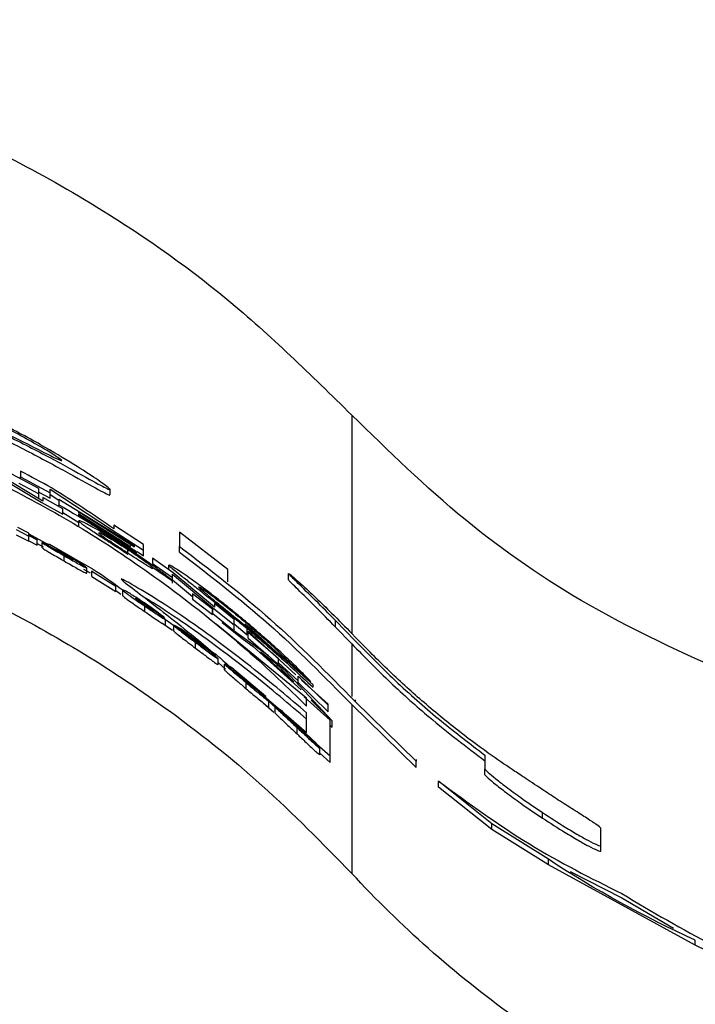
# Paper-space layout '1012-790 Hybird 2way' of a CAD drawing. Header units: millimetres. Extents: x 51 to 2966, y 67 to 3970.
# Tile 73 of 110: x 677 to 706, y 3826 to 3869. Entities that reach past the tile are written whole.
import ezdxf

# ---------------------------------------------------------------- set-up
doc = ezdxf.new("R2010")
doc.units = ezdxf.units.MM

psp = doc.layouts.new('1012-790 Hybird 2way')

# ---------------------------------------------------------------- linework, layer by layer
at = {"color": 8, "linetype": 'Continuous', "lineweight": 25}
for p, q in [((691.086, 3852.092), (691.086, 3842.591)), ((691.086, 3842.139), (691.086, 3839.847))]:
    psp.add_line(p, q, dxfattribs=at)
at = {"color": 7, "linetype": 'Continuous', "lineweight": 25}
for p, q in [((675.657, 3849.461), (677.58, 3848.307)), ((677.652, 3848.345), (675.697, 3849.522)), ((677.478, 3848.906), (676.064, 3849.649)), ((676.679, 3849.654), (676.679, 3849.403)), ((676.611, 3849.134), (677.478, 3848.673)), ((676.679, 3849.403), (677.97, 3848.706)), ((676.679, 3849.325), (676.679, 3849.403)), ((677.478, 3848.673), (677.478, 3848.906)), ((677.478, 3848.743), (677.97, 3848.477)), ((677.478, 3848.445), (677.478, 3848.673)), ((677.97, 3848.868), (680.636, 3847.121)), ((677.97, 3848.706), (677.97, 3848.868)), ((677.97, 3848.477), (677.97, 3848.706)), ((677.97, 3848.639), (678.346, 3848.392)), ((680.585, 3848.644), (680.585, 3848.881)), ((677.58, 3848.307), (678.519, 3847.782)), ((677.652, 3848.501), (677.652, 3848.345)), ((678.519, 3848.015), (677.652, 3848.501)), ((681.641, 3846.399), (678.346, 3848.424)), ((678.346, 3848.424), (678.346, 3848.191)), ((678.346, 3848.112), (678.346, 3848.191)), ((678.519, 3847.782), (678.519, 3848.015)), ((678.519, 3847.854), (679.213, 3847.424)), ((679.213, 3847.882), (681.641, 3846.359)), ((679.213, 3847.828), (679.213, 3847.882)), ((679.213, 3847.792), (681.468, 3846.383)), ((679.213, 3847.728), (679.213, 3847.792)), ((681.728, 3846.147), (679.213, 3847.728)), ((679.213, 3847.26), (679.213, 3847.493)), ((676.497, 3847.113), (677.037, 3846.83)), ((676.497, 3846.888), (677.037, 3846.603)), ((677.037, 3846.951), (676.567, 3847.198)), ((677.037, 3846.875), (677.037, 3846.951)), ((677.037, 3846.931), (677.919, 3846.444)), ((680.636, 3847.121), (682.027, 3846.211)), ((680.736, 3847.309), (680.736, 3847.144)), ((682.027, 3846.462), (680.736, 3847.309)), ((685.7, 3845.382), (683.59, 3847.001)), ((683.59, 3847.001), (683.59, 3846.381)), ((677.398, 3846.682), (677.037, 3846.875)), ((677.037, 3846.855), (677.398, 3846.662)), ((677.037, 3846.83), (677.037, 3846.855)), ((677.037, 3846.603), (677.037, 3846.83)), ((677.037, 3846.628), (677.398, 3846.434)), ((677.398, 3846.662), (677.398, 3846.682)), ((677.398, 3846.434), (677.398, 3846.662)), ((677.398, 3846.504), (677.668, 3846.355)), ((677.623, 3846.317), (677.623, 3846.545)), ((678.163, 3846.249), (677.623, 3846.545)), ((677.668, 3846.547), (678.117, 3846.295)), ((677.668, 3846.521), (677.668, 3846.547)), ((679.424, 3845.602), (677.938, 3846.459)), ((682.027, 3846.211), (682.027, 3846.462)), ((678.117, 3846.274), (678.117, 3846.295)), ((678.252, 3846.241), (678.348, 3846.209)), ((678.348, 3846.209), (679.424, 3845.582)), ((678.348, 3846.189), (678.348, 3846.209)), ((678.544, 3846.015), (678.544, 3846.061)), ((681.352, 3846.082), (681.352, 3846.242)), ((681.468, 3846.383), (681.468, 3846.419)), ((681.641, 3846.359), (681.641, 3846.399)), ((681.728, 3846.108), (681.728, 3846.147)), ((681.748, 3846.152), (682.027, 3845.969)), ((682.027, 3845.969), (682.027, 3846.211)), ((683.59, 3846.133), (683.59, 3846.381)), ((678.574, 3845.748), (678.574, 3845.979)), ((679.424, 3845.582), (679.424, 3845.602)), ((683.325, 3845.233), (682.422, 3845.87)), ((682.422, 3845.87), (682.422, 3845.637)), ((682.422, 3845.637), (683.289, 3845.026)), ((679.424, 3845.386), (679.707, 3845.229)), ((679.559, 3845.21), (679.559, 3845.443)), ((679.784, 3845.322), (679.784, 3845.299)), ((679.784, 3845.299), (680.82, 3844.653)), ((679.784, 3845.065), (679.784, 3845.299)), ((682.422, 3845.484), (683.289, 3844.885)), ((682.422, 3845.411), (682.422, 3845.484)), ((683.133, 3845.369), (683.133, 3845.568)), ((683.289, 3845.179), (685.045, 3843.71)), ((683.289, 3845.026), (683.289, 3845.179)), ((685.11, 3843.736), (683.325, 3845.233)), ((685.7, 3844.837), (685.7, 3845.382)), ((688.341, 3844.928), (688.341, 3845.199)), ((679.784, 3845.065), (680.82, 3844.416)), ((683.289, 3844.885), (683.289, 3845.026)), ((683.289, 3844.932), (684.156, 3844.203)), ((683.289, 3844.785), (683.289, 3844.885)), ((680.82, 3844.653), (680.82, 3844.677)), ((680.82, 3844.416), (680.82, 3844.653)), ((680.82, 3844.456), (681.047, 3844.298)), ((681.135, 3844.238), (681.135, 3844.476)), ((685.023, 3843.649), (684.156, 3844.313)), ((684.156, 3844.313), (684.156, 3844.079)), ((684.156, 3844.079), (685.023, 3843.416)), ((685.11, 3843.892), (685.11, 3843.736)), ((685.977, 3843.198), (685.11, 3843.892)), ((682.078, 3843.79), (682.078, 3843.851)), ((682.094, 3843.537), (682.094, 3843.779)), ((682.396, 3843.663), (682.936, 3843.289)), ((685.023, 3843.416), (685.023, 3843.649)), ((685.045, 3843.71), (685.977, 3842.965)), ((685.045, 3843.456), (685.045, 3843.71)), ((682.824, 3843.062), (683.292, 3842.736)), ((682.981, 3842.959), (682.981, 3843.205)), ((682.981, 3843.2), (683.62, 3842.757)), ((685.045, 3843.456), (685.977, 3842.706)), ((685.457, 3843.074), (686.372, 3842.329)), ((687.47, 3841.622), (685.457, 3843.074)), ((685.977, 3842.965), (685.977, 3843.198)), ((690.379, 3842.873), (690.379, 3843.159)), ((691.232, 3842.278), (690.379, 3843.159)), ((683.882, 3842.549), (683.341, 3842.94)), ((683.341, 3842.693), (683.341, 3842.94)), ((683.386, 3842.934), (683.835, 3842.603)), ((683.657, 3842.799), (683.386, 3842.934)), ((683.386, 3842.907), (683.386, 3842.934)), ((685.143, 3841.673), (683.657, 3842.799)), ((683.835, 3842.582), (683.835, 3842.603)), ((689.124, 3839.774), (685.182, 3842.997)), ((685.977, 3843.006), (686.536, 3842.541)), ((685.977, 3842.706), (685.977, 3842.965)), ((686.452, 3843.011), (686.452, 3842.97)), ((687.913, 3841.698), (686.452, 3843.011)), ((686.452, 3842.97), (688.112, 3841.525)), ((686.536, 3842.541), (686.536, 3842.803)), ((686.584, 3842.695), (686.584, 3842.655)), ((688.65, 3840.8), (686.584, 3842.695)), ((686.584, 3842.655), (687.885, 3841.526)), ((686.584, 3842.394), (686.584, 3842.655)), ((691.086, 3842.139), (690.379, 3842.873)), ((683.97, 3842.526), (684.067, 3842.476)), ((684.067, 3842.476), (685.143, 3841.652)), ((684.067, 3842.456), (684.067, 3842.476)), ((684.262, 3842.247), (684.262, 3842.293)), ((684.293, 3841.955), (684.293, 3842.206)), ((684.438, 3842.284), (685.036, 3841.774)), ((686.372, 3842.329), (686.797, 3842.022)), ((686.584, 3842.394), (687.449, 3841.638)), ((691.1, 3842.578), (691.232, 3842.44)), ((686.797, 3842.022), (688.891, 3840.149)), ((687.842, 3841.238), (687.121, 3841.784)), ((687.121, 3841.784), (688.564, 3840.493)), ((685.143, 3841.652), (685.143, 3841.673)), ((685.278, 3841.233), (685.278, 3841.488)), ((685.278, 3841.328), (685.593, 3841.046)), ((688.208, 3840.963), (687.47, 3841.622)), ((687.63, 3841.479), (687.885, 3841.257)), ((687.885, 3841.526), (687.885, 3841.332)), ((687.885, 3841.332), (688.752, 3840.538)), ((687.885, 3841.252), (687.885, 3841.332)), ((688.019, 3841.686), (689.31, 3840.493)), ((688.112, 3841.525), (688.112, 3841.492)), ((689.402, 3840.359), (688.112, 3841.519)), ((686.088, 3840.828), (685.548, 3841.263)), ((685.548, 3841.007), (685.548, 3841.263)), ((685.593, 3841.254), (686.042, 3840.887)), ((685.863, 3841.097), (685.593, 3841.254)), ((685.593, 3841.227), (685.593, 3841.254)), ((687.349, 3839.845), (685.863, 3841.097)), ((686.042, 3840.866), (686.042, 3840.887)), ((688.564, 3840.493), (687.842, 3841.238)), ((687.842, 3841.14), (687.842, 3841.238)), ((690.227, 3838.795), (688.208, 3840.963)), ((686.177, 3840.798), (686.273, 3840.74)), ((686.273, 3840.74), (687.349, 3839.825)), ((686.469, 3840.496), (686.469, 3840.541)), ((688.752, 3840.732), (690.053, 3839.474)), ((688.752, 3840.538), (688.752, 3840.732)), ((688.752, 3840.378), (688.752, 3840.538)), ((690.053, 3839.513), (688.902, 3840.569)), ((686.499, 3840.19), (686.499, 3840.451)), ((688.752, 3840.457), (690.053, 3839.19)), ((689.402, 3840.258), (689.402, 3840.359)), ((687.101, 3840.016), (688.06, 3839.199)), ((687.349, 3839.825), (687.349, 3839.845)), ((687.433, 3839.671), (687.799, 3839.345)), ((687.484, 3839.382), (687.484, 3839.649)), ((690.14, 3838.816), (689.016, 3839.832)), ((689.124, 3839.427), (689.124, 3839.774)), ((689.316, 3839.692), (690.227, 3838.795)), ((691.232, 3839.712), (691.232, 3839.638)), ((693.882, 3837.035), (691.232, 3839.638)), ((687.23, 3839.582), (687.695, 3839.166)), ((687.754, 3839.132), (687.754, 3839.4)), ((688.295, 3838.916), (687.754, 3839.4)), ((687.799, 3839.387), (688.248, 3838.978)), ((688.069, 3839.205), (687.799, 3839.387)), ((687.799, 3839.36), (687.799, 3839.387)), ((689.555, 3837.81), (688.069, 3839.205)), ((690.053, 3839.474), (690.053, 3839.513)), ((690.053, 3839.19), (690.053, 3839.474)), ((691.086, 3839.501), (691.086, 3832.158)), ((693.882, 3836.766), (691.086, 3839.501)), ((688.233, 3839.052), (689.124, 3838.293)), ((688.248, 3838.957), (688.248, 3838.978)), ((688.383, 3838.877), (688.48, 3838.81)), ((688.48, 3838.81), (689.555, 3837.79)), ((689.124, 3838.293), (689.124, 3839.141)), ((690.14, 3837.264), (690.14, 3838.816)), ((690.227, 3838.511), (690.227, 3838.795)), ((688.675, 3838.526), (688.675, 3838.592)), ((688.705, 3838.226), (688.705, 3838.5)), ((690.14, 3838.597), (690.227, 3838.511)), ((689.321, 3837.992), (690.14, 3837.264)), ((689.555, 3837.79), (689.555, 3837.81)), ((689.69, 3837.319), (689.69, 3837.6)), ((689.69, 3837.382), (690.14, 3836.98)), ((690.14, 3836.98), (690.14, 3837.264)), ((693.882, 3837.109), (693.882, 3837.035)), ((693.882, 3836.766), (693.882, 3837.035)), ((696.875, 3837.299), (696.875, 3836.701)), ((696.875, 3836.45), (696.875, 3836.701)), ((697.176, 3834.311), (694.864, 3836.17)), ((694.864, 3835.907), (694.864, 3836.17)), ((697.176, 3834.06), (694.864, 3835.907)), ((699.38, 3834.565), (699.38, 3834.805)), ((699.639, 3832.77), (697.176, 3834.311)), ((697.176, 3834.06), (697.176, 3834.311)), ((699.639, 3832.53), (697.176, 3834.06)), ((701.918, 3833.362), (701.918, 3834.121)), ((701.918, 3833.131), (701.918, 3833.362)), ((699.639, 3832.53), (699.639, 3832.77)), ((706.025, 3829.036), (699.639, 3832.53)), ((700.586, 3832.237), (702.832, 3831.099)), ((702.832, 3831.099), (705.077, 3829.771)), ((706.025, 3829.036), (706.025, 3829.256)), ((708.487, 3827.819), (706.025, 3829.036))]:
    psp.add_line(p, q, dxfattribs=at)
for points, knots in [([(651.303, 3869.292), (653.201, 3869.234), (657.018, 3869.119), (662.29, 3868.253), (667.083, 3867.028), (671.417, 3865.522), (675.649, 3863.639), (680.498, 3860.955), (685.827, 3857.263), (689.322, 3853.826), (691.086, 3852.092)], [0, 0, 0, 0, 0.127758, 0.256927, 0.358798, 0.460669, 0.565498, 0.670329, 0.833667, 1, 1, 1, 1]), ([(675.007, 3851.739), (675.701, 3851.398), (677.089, 3850.716), (678.88, 3849.746), (680.123, 3849.052), (680.647, 3848.786), (680.552, 3848.908), (679.997, 3849.309), (679.004, 3849.956), (677.535, 3850.83), (676.104, 3851.596), (675.219, 3852.026), (675.007, 3852.129)], [0, 0, 0, 0, 0.123661, 0.247444, 0.365929, 0.46825, 0.556468, 0.64208, 0.735219, 0.841862, 0.962125, 1, 1, 1, 1]), ([(675.007, 3851.813), (675.435, 3851.605), (676.291, 3851.189), (677.403, 3850.623), (678.176, 3850.231), (678.511, 3850.08), (678.461, 3850.147), (678.111, 3850.38), (677.48, 3850.76), (676.561, 3851.274), (675.678, 3851.73), (675.138, 3851.992), (675.007, 3852.055)], [0, 0, 0, 0, 0.123048, 0.246283, 0.362794, 0.464732, 0.555133, 0.643378, 0.737883, 0.843919, 0.96225, 1, 1, 1, 1]), ([(708.338, 3840.468), (705.993, 3841.51), (701.643, 3843.443), (695.855, 3847.437), (692.686, 3850.53), (691.086, 3852.092)], [0, 0, 0, 0, 0.366866, 0.680263, 1, 1, 1, 1]), ([(675.007, 3851.517), (675.701, 3851.175), (677.088, 3850.489), (678.892, 3849.507), (680.096, 3848.834), (680.614, 3848.558), (680.546, 3848.629), (680.532, 3848.644)], [0, 0, 0, 0, 0.249229, 0.498703, 0.737418, 0.943274, 1, 1, 1, 1]), ([(651.303, 3849.643), (653.967, 3849.528), (659.37, 3849.295), (666.068, 3847.697), (671.372, 3845.822), (675.392, 3844.016), (679.264, 3841.885), (683.255, 3839.236), (687.281, 3836.043), (689.813, 3833.457), (691.086, 3832.158)], [0, 0, 0, 0, 0.174947, 0.35476, 0.451932, 0.549108, 0.649244, 0.749384, 0.874055, 1, 1, 1, 1]), ([(675.295, 3849.385), (676.406, 3848.807), (678.672, 3847.63), (681.954, 3845.511), (685.088, 3843.152), (687.462, 3841.064), (688.714, 3839.83), (689.124, 3839.427)], [0, 0, 0, 0, 0.18844, 0.384416, 0.628197, 0.878398, 1, 1, 1, 1]), ([(679.873, 3847.189), (679.759, 3847.251), (679.442, 3847.424), (679.242, 3847.51), (679.221, 3847.497), (679.213, 3847.493)], [0, 0, 0, 0, 0.249432, 0.692873, 1, 1, 1, 1]), ([(679.213, 3847.493), (679.218, 3847.482), (679.229, 3847.46), (679.362, 3847.351), (679.605, 3847.184), (679.842, 3847.027), (679.867, 3847.01)], [0, 0, 0, 0, 0.246258, 0.493031, 0.945216, 1, 1, 1, 1]), ([(679.867, 3847.01), (680.049, 3846.892), (680.396, 3846.664), (680.962, 3846.298), (681.271, 3846.096), (681.35, 3846.044)], [0, 0, 0, 0, 0.447451, 0.858697, 1, 1, 1, 1]), ([(681.415, 3846.24), (681.188, 3846.388), (680.765, 3846.662), (680.225, 3846.988), (679.981, 3847.127), (679.873, 3847.189)], [0, 0, 0, 0, 0.3924245, 0.7300557, 1, 1, 1, 1]), ([(680.08, 3846.972), (680.086, 3846.976), (680.099, 3846.985), (680.223, 3846.932), (680.487, 3846.783), (680.806, 3846.592), (681.116, 3846.396), (681.298, 3846.278), (681.352, 3846.242)], [0, 0, 0, 0, 0.2392212, 0.4798606, 0.6335958, 0.787462, 0.9357866, 1, 1, 1, 1]), ([(681.309, 3846.11), (681.18, 3846.194), (680.933, 3846.356), (680.614, 3846.566), (680.344, 3846.748), (680.106, 3846.921), (680.09, 3846.951), (680.08, 3846.972)], [0, 0, 0, 0, 0.148379, 0.283135, 0.417301, 0.606492, 1, 1, 1, 1]), ([(677.623, 3846.545), (677.651, 3846.525), (677.699, 3846.489), (677.907, 3846.364), (678.154, 3846.22), (678.388, 3846.085), (678.532, 3846.003), (678.574, 3845.979)], [0, 0, 0, 0, 0.285313, 0.48784, 0.68973, 0.908737, 1, 1, 1, 1]), ([(677.623, 3846.317), (677.651, 3846.296), (677.699, 3846.261), (677.907, 3846.135), (678.154, 3845.991), (678.388, 3845.855), (678.532, 3845.773), (678.574, 3845.748)], [0, 0, 0, 0, 0.285125, 0.487606, 0.689449, 0.908587, 1, 1, 1, 1]), ([(678.117, 3846.295), (678.172, 3846.266), (678.26, 3846.22), (678.413, 3846.135), (678.499, 3846.086), (678.544, 3846.061)], [0, 0, 0, 0, 0.458437, 0.721079, 1, 1, 1, 1]), ([(678.563, 3846.004), (678.523, 3846.027), (678.437, 3846.077), (678.325, 3846.143), (678.23, 3846.201), (678.18, 3846.234), (678.168, 3846.244), (678.163, 3846.249)], [0, 0, 0, 0, 0.184701, 0.399159, 0.609938, 0.844521, 1, 1, 1, 1]), ([(678.646, 3846.021), (678.599, 3846.048), (678.508, 3846.1), (678.374, 3846.175), (678.293, 3846.219), (678.252, 3846.241)], [0, 0, 0, 0, 0.338945, 0.66461, 1, 1, 1, 1]), ([(678.544, 3846.061), (678.593, 3846.032), (678.688, 3845.978), (678.809, 3845.904), (678.899, 3845.848), (678.964, 3845.804), (678.97, 3845.795), (678.974, 3845.79)], [0, 0, 0, 0, 0.18686, 0.356015, 0.524728, 0.698364, 1, 1, 1, 1]), ([(682.422, 3845.411), (682.389, 3845.428), (682.322, 3845.463), (682.143, 3845.571), (681.872, 3845.743), (681.581, 3845.932), (681.387, 3846.059), (681.309, 3846.11)], [0, 0, 0, 0, 0.233971, 0.469457, 0.667384, 0.865874, 1, 1, 1, 1]), ([(681.352, 3846.242), (681.493, 3846.148), (681.772, 3845.964), (682.106, 3845.728), (682.325, 3845.565), (682.389, 3845.511), (682.422, 3845.484)], [0, 0, 0, 0, 0.269218, 0.532566, 0.764014, 1, 1, 1, 1]), ([(682.735, 3845.324), (682.571, 3845.443), (682.226, 3845.694), (681.734, 3846.03), (681.458, 3846.212), (681.415, 3846.24)], [0, 0, 0, 0, 0.433836, 0.911357, 1, 1, 1, 1]), ([(683.59, 3846.381), (684.937, 3845.351), (687.641, 3843.281), (690.031, 3840.856), (691.232, 3839.638)], [0, 0, 0, 0, 0.497837, 1, 1, 1, 1]), ([(683.59, 3846.133), (684.91, 3845.118), (687.561, 3843.079), (689.908, 3840.697), (691.086, 3839.501)], [0, 0, 0, 0, 0.497902, 1, 1, 1, 1]), ([(678.974, 3845.79), (678.97, 3845.789), (678.964, 3845.787), (678.886, 3845.825), (678.782, 3845.881), (678.668, 3845.944), (678.596, 3845.985), (678.563, 3846.004)], [0, 0, 0, 0, 0.33271, 0.530656, 0.729939, 0.877727, 1, 1, 1, 1]), ([(678.574, 3845.979), (678.684, 3845.916), (678.884, 3845.801), (679.15, 3845.651), (679.364, 3845.533), (679.527, 3845.448), (679.549, 3845.445), (679.559, 3845.443)], [0, 0, 0, 0, 0.203988, 0.37065, 0.537276, 0.784995, 1, 1, 1, 1]), ([(678.574, 3845.748), (678.684, 3845.685), (678.884, 3845.57), (679.15, 3845.418), (679.364, 3845.3), (679.527, 3845.214), (679.549, 3845.211), (679.559, 3845.21)], [0, 0, 0, 0, 0.2038715, 0.3707053, 0.5375335, 0.7849808, 1, 1, 1, 1]), ([(679.247, 3845.661), (679.169, 3845.709), (679.008, 3845.81), (678.784, 3845.941), (678.663, 3846.011), (678.646, 3846.021)], [0, 0, 0, 0, 0.449078, 0.9231, 1, 1, 1, 1]), ([(678.983, 3845.857), (679.262, 3845.71), (680.018, 3845.311), (680.705, 3844.801), (681.138, 3844.479)], [0, 0, 0, 0, 0.369467, 1, 1, 1, 1]), ([(679.559, 3845.443), (679.556, 3845.448), (679.547, 3845.461), (679.458, 3845.526), (679.314, 3845.618), (679.247, 3845.661)], [0, 0, 0, 0, 0.244334, 0.651356, 1, 1, 1, 1]), ([(683.289, 3844.885), (683.24, 3844.928), (683.141, 3845.013), (682.931, 3845.177), (682.771, 3845.296), (682.735, 3845.324)], [0, 0, 0, 0, 0.433578, 0.869819, 1, 1, 1, 1]), ([(684.856, 3844.403), (684.559, 3844.623), (683.963, 3845.064), (683.386, 3845.446), (683.156, 3845.578), (683.139, 3845.571), (683.133, 3845.568)], [0, 0, 0, 0, 0.299011, 0.600939, 0.858397, 1, 1, 1, 1]), ([(683.133, 3845.568), (683.134, 3845.562), (683.137, 3845.556), (683.159, 3845.531), (683.174, 3845.515), (683.238, 3845.456), (683.306, 3845.398), (683.477, 3845.258), (683.581, 3845.174), (683.774, 3845.022), (683.846, 3844.965), (683.996, 3844.847), (684.076, 3844.784), (684.243, 3844.653), (684.33, 3844.586), (684.512, 3844.443), (684.606, 3844.368), (684.895, 3844.14), (685.092, 3843.983), (685.497, 3843.659), (685.704, 3843.491), (686.016, 3843.235), (686.12, 3843.149), (686.328, 3842.977), (686.432, 3842.89), (686.536, 3842.803)], [0, 0, 0, 0, 0.0625, 0.0625, 0.125, 0.125, 0.25, 0.25, 0.375, 0.375, 0.4375, 0.4375, 0.5, 0.5, 0.5625, 0.5625, 0.625, 0.625, 0.75, 0.75, 0.875, 0.875, 0.9375, 0.9375, 1, 1, 1, 1]), ([(690.379, 3843.159), (690.085, 3843.455), (689.495, 3844.049), (688.841, 3844.688), (688.463, 3845.061), (688.357, 3845.174), (688.344, 3845.195), (688.341, 3845.199)], [0, 0, 0, 0, 0.318739, 0.640388, 0.796985, 0.955077, 1, 1, 1, 1]), ([(688.341, 3845.199), (688.356, 3845.194), (688.381, 3845.185), (688.6, 3844.999), (689.181, 3844.478), (690.069, 3843.633), (690.805, 3842.88), (691.1, 3842.578)], [0, 0, 0, 0, 0.1386611, 0.2315901, 0.3243311, 0.7289323, 1, 1, 1, 1]), ([(681.388, 3844.806), (681.258, 3844.875), (680.998, 3845.012), (681.085, 3844.918), (681.225, 3844.808), (681.25, 3844.788)], [0, 0, 0, 0, 0.451611, 0.903457, 1, 1, 1, 1]), ([(681.25, 3844.788), (681.515, 3844.585), (682.074, 3844.157), (683.164, 3843.318), (684.012, 3842.629), (684.438, 3842.284)], [0, 0, 0, 0, 0.31007, 0.653934, 1, 1, 1, 1]), ([(689.124, 3839.141), (688.369, 3839.783), (686.915, 3841.02), (684.348, 3842.936), (682.443, 3844.192), (681.742, 3844.6), (681.388, 3844.806)], [0, 0, 0, 0, 0.350005, 0.673897, 0.835332, 1, 1, 1, 1]), ([(690.379, 3842.873), (690.085, 3843.172), (689.493, 3843.772), (688.838, 3844.416), (688.461, 3844.79), (688.357, 3844.902), (688.344, 3844.923), (688.341, 3844.928)], [0, 0, 0, 0, 0.319948, 0.642852, 0.798565, 0.955785, 1, 1, 1, 1]), ([(682.149, 3843.865), (682.039, 3843.939), (681.832, 3844.078), (681.56, 3844.252), (681.349, 3844.382), (681.175, 3844.478), (681.138, 3844.487), (681.135, 3844.478), (681.135, 3844.476)], [0, 0, 0, 0, 0.162713, 0.30811, 0.453003, 0.613684, 0.94785, 1, 1, 1, 1]), ([(681.135, 3844.476), (681.139, 3844.467), (681.149, 3844.448), (681.244, 3844.369), (681.448, 3844.223), (681.703, 3844.045), (681.937, 3843.886), (682.067, 3843.798), (682.094, 3843.779)], [0, 0, 0, 0, 0.235929, 0.473367, 0.636883, 0.800502, 0.957934, 1, 1, 1, 1]), ([(684.424, 3844.621), (684.444, 3844.618), (684.476, 3844.614), (684.801, 3844.39), (685.229, 3844.071), (685.799, 3843.628), (686.225, 3843.277), (686.443, 3843.096)], [0, 0, 0, 0, 0.27007, 0.427871, 0.585748, 0.787002, 1, 1, 1, 1]), ([(686.443, 3842.922), (686.119, 3843.191), (685.601, 3843.619), (684.984, 3844.121), (684.604, 3844.436), (684.443, 3844.583), (684.429, 3844.609), (684.424, 3844.621)], [0, 0, 0, 0, 0.3003209, 0.4786718, 0.6580489, 0.8577509, 1, 1, 1, 1]), ([(686.459, 3843.125), (686.246, 3843.301), (685.872, 3843.611), (685.329, 3844.042), (685.015, 3844.282), (684.856, 3844.403)], [0, 0, 0, 0, 0.397121, 0.695569, 1, 1, 1, 1]), ([(681.135, 3844.238), (681.139, 3844.228), (681.149, 3844.21), (681.244, 3844.13), (681.448, 3843.983), (681.703, 3843.805), (681.937, 3843.644), (682.067, 3843.556), (682.094, 3843.537)], [0, 0, 0, 0, 0.23579, 0.473085, 0.636649, 0.800318, 0.957879, 1, 1, 1, 1]), ([(681.675, 3844.131), (681.681, 3844.13), (681.693, 3844.129), (681.732, 3844.112), (681.795, 3844.077), (681.886, 3844.021), (681.983, 3843.958), (682.056, 3843.909), (682.094, 3843.883), (682.099, 3843.88)], [0, 0, 0, 0, 0.241395, 0.483162, 0.65455, 0.781873, 0.883946, 0.985979, 1, 1, 1, 1]), ([(682.169, 3843.809), (682.102, 3843.854), (681.969, 3843.944), (681.797, 3844.055), (681.714, 3844.107), (681.675, 3844.131)], [0, 0, 0, 0, 0.351977, 0.703082, 1, 1, 1, 1]), ([(682.078, 3843.851), (682.032, 3843.883), (681.942, 3843.943), (681.836, 3844.011), (681.758, 3844.058), (681.725, 3844.075), (681.722, 3844.073), (681.72, 3844.072)], [0, 0, 0, 0, 0.210055, 0.403508, 0.575158, 0.820745, 1, 1, 1, 1]), ([(681.72, 3844.072), (681.725, 3844.066), (681.733, 3844.055), (681.824, 3843.986), (681.93, 3843.911), (682.031, 3843.841), (682.085, 3843.804), (682.103, 3843.792)], [0, 0, 0, 0, 0.349953, 0.563987, 0.778597, 0.927655, 1, 1, 1, 1]), ([(689.124, 3838.864), (688.367, 3839.512), (686.91, 3840.761), (684.368, 3842.668), (682.723, 3843.768), (682.229, 3844.061), (682.093, 3844.142)], [0, 0, 0, 0, 0.389835, 0.751007, 0.931025, 1, 1, 1, 1]), ([(682.441, 3843.582), (682.439, 3843.585), (682.435, 3843.593), (682.394, 3843.627), (682.311, 3843.689), (682.212, 3843.76), (682.128, 3843.818), (682.084, 3843.848), (682.078, 3843.851)], [0, 0, 0, 0, 0.237818, 0.477204, 0.645784, 0.814521, 0.977197, 1, 1, 1, 1]), ([(682.094, 3843.779), (682.195, 3843.711), (682.39, 3843.579), (682.647, 3843.406), (682.842, 3843.279), (682.963, 3843.204), (682.975, 3843.205), (682.981, 3843.205)], [0, 0, 0, 0, 0.205358, 0.395691, 0.585601, 0.775516, 1, 1, 1, 1]), ([(682.094, 3843.537), (682.195, 3843.469), (682.389, 3843.336), (682.646, 3843.163), (682.842, 3843.034), (682.963, 3842.959), (682.975, 3842.959), (682.981, 3842.959)], [0, 0, 0, 0, 0.205197, 0.395773, 0.585962, 0.775854, 1, 1, 1, 1]), ([(682.099, 3843.88), (682.141, 3843.851), (682.212, 3843.803), (682.293, 3843.745), (682.354, 3843.699), (682.384, 3843.675), (682.393, 3843.666), (682.396, 3843.663)], [0, 0, 0, 0, 0.249861, 0.416331, 0.582026, 0.865722, 1, 1, 1, 1]), ([(682.103, 3843.792), (682.147, 3843.763), (682.23, 3843.706), (682.328, 3843.642), (682.403, 3843.595), (682.436, 3843.578), (682.439, 3843.58), (682.441, 3843.582)], [0, 0, 0, 0, 0.194702, 0.370067, 0.528872, 0.773869, 1, 1, 1, 1]), ([(682.936, 3843.289), (682.904, 3843.317), (682.853, 3843.362), (682.651, 3843.513), (682.435, 3843.667), (682.259, 3843.79), (682.161, 3843.856), (682.149, 3843.865)], [0, 0, 0, 0, 0.346732, 0.54836, 0.749679, 0.968637, 1, 1, 1, 1]), ([(682.981, 3843.205), (682.98, 3843.208), (682.978, 3843.212), (682.962, 3843.228), (682.95, 3843.239), (682.9, 3843.281), (682.845, 3843.325), (682.733, 3843.409), (682.692, 3843.439), (682.603, 3843.504), (682.555, 3843.539), (682.452, 3843.612), (682.398, 3843.65), (682.285, 3843.729), (682.227, 3843.769), (682.169, 3843.809)], [0, 0, 0, 0, 0.125, 0.125, 0.25, 0.25, 0.5, 0.5, 0.625, 0.625, 0.75, 0.75, 0.875, 0.875, 1, 1, 1, 1]), ([(686.443, 3843.096), (686.724, 3842.857), (687.171, 3842.478), (687.686, 3842.01), (687.924, 3841.783), (688.001, 3841.704), (688.019, 3841.686)], [0, 0, 0, 0, 0.423096, 0.671959, 0.922674, 1, 1, 1, 1]), ([(689.31, 3840.493), (689.228, 3840.581), (689.065, 3840.759), (688.553, 3841.261), (687.704, 3842.059), (686.96, 3842.696), (686.459, 3843.125)], [0, 0, 0, 0, 0.193806, 0.387952, 0.587883, 1, 1, 1, 1]), ([(683.341, 3842.94), (683.37, 3842.914), (683.419, 3842.87), (683.623, 3842.711), (683.866, 3842.527), (684.099, 3842.351), (684.247, 3842.24), (684.293, 3842.206)], [0, 0, 0, 0, 0.272742, 0.471505, 0.669246, 0.896618, 1, 1, 1, 1]), ([(683.341, 3842.693), (683.35, 3842.684), (683.361, 3842.674), (683.395, 3842.645), (683.416, 3842.627), (683.496, 3842.562), (683.571, 3842.504), (683.751, 3842.366), (683.853, 3842.288), (684.014, 3842.166), (684.069, 3842.124), (684.18, 3842.04), (684.237, 3841.997), (684.293, 3841.955)], [0, 0, 0, 0, 0.125, 0.125, 0.25, 0.25, 0.5, 0.5, 0.75, 0.75, 0.875, 0.875, 1, 1, 1, 1]), ([(683.835, 3842.603), (683.867, 3842.581), (683.949, 3842.524), (684.097, 3842.417), (684.213, 3842.33), (684.262, 3842.293)], [0, 0, 0, 0, 0.260925, 0.68634, 1, 1, 1, 1]), ([(688.112, 3841.492), (687.934, 3841.648), (687.589, 3841.949), (687.025, 3842.434), (686.639, 3842.758), (686.443, 3842.922)], [0, 0, 0, 0, 0.345457, 0.667784, 1, 1, 1, 1]), ([(686.536, 3842.803), (686.876, 3842.514), (687.552, 3841.94), (688.531, 3841.067), (689.108, 3840.531), (689.402, 3840.258)], [0, 0, 0, 0, 0.33297, 0.660618, 1, 1, 1, 1]), ([(684.282, 3842.232), (684.231, 3842.271), (684.133, 3842.345), (684.01, 3842.441), (683.922, 3842.511), (683.892, 3842.538), (683.884, 3842.547), (683.882, 3842.549)], [0, 0, 0, 0, 0.24544, 0.4747, 0.718259, 0.943369, 1, 1, 1, 1]), ([(684.364, 3842.235), (684.33, 3842.26), (684.296, 3842.286), (684.229, 3842.337), (684.195, 3842.362), (684.096, 3842.435), (684.032, 3842.481), (683.97, 3842.526)], [0, 0, 0, 0, 0.25, 0.25, 0.5, 0.5, 1, 1, 1, 1]), ([(684.262, 3842.293), (684.321, 3842.249), (684.434, 3842.163), (684.569, 3842.056), (684.658, 3841.982), (684.688, 3841.952), (684.691, 3841.946), (684.692, 3841.944)], [0, 0, 0, 0, 0.230067, 0.446406, 0.630165, 0.863736, 1, 1, 1, 1]), ([(684.692, 3841.944), (684.689, 3841.943), (684.683, 3841.942), (684.614, 3841.988), (684.513, 3842.061), (684.395, 3842.148), (684.315, 3842.207), (684.282, 3842.232)], [0, 0, 0, 0, 0.301513, 0.492769, 0.685204, 0.867755, 1, 1, 1, 1]), ([(684.293, 3842.206), (684.441, 3842.094), (684.682, 3841.911), (684.984, 3841.687), (685.179, 3841.545), (685.27, 3841.485), (685.276, 3841.487), (685.278, 3841.488)], [0, 0, 0, 0, 0.283529, 0.462617, 0.686307, 0.921219, 1, 1, 1, 1]), ([(684.966, 3841.764), (684.892, 3841.823), (684.733, 3841.952), (684.512, 3842.123), (684.385, 3842.219), (684.364, 3842.235)], [0, 0, 0, 0, 0.416423, 0.906858, 1, 1, 1, 1]), ([(699.751, 3835.554), (699.546, 3835.689), (699.209, 3835.91), (698.741, 3836.226), (698.438, 3836.425), (697.928, 3836.762), (697.09, 3837.333), (695.815, 3838.27), (694.284, 3839.518), (692.724, 3840.923), (691.73, 3841.934), (691.232, 3842.44)], [0, 0, 0, 0, 0.055165, 0.090712, 0.126819, 0.160806, 0.296734, 0.47998, 0.663163, 0.831431, 1, 1, 1, 1]), ([(691.232, 3842.278), (691.852, 3841.651), (693.091, 3840.397), (694.968, 3838.758), (696.238, 3837.787), (696.875, 3837.299)], [0, 0, 0, 0, 0.332579, 0.664916, 1, 1, 1, 1]), ([(684.293, 3841.955), (684.441, 3841.842), (684.683, 3841.658), (684.985, 3841.432), (685.181, 3841.289), (685.271, 3841.23), (685.276, 3841.232), (685.278, 3841.233)], [0, 0, 0, 0, 0.284558, 0.464006, 0.68847, 0.923337, 1, 1, 1, 1]), ([(684.707, 3842.002), (684.869, 3841.896), (685.259, 3841.639), (685.598, 3841.316), (685.796, 3841.127)], [0, 0, 0, 0, 0.413453, 1, 1, 1, 1]), ([(685.278, 3841.488), (685.274, 3841.493), (685.266, 3841.507), (685.178, 3841.588), (685.037, 3841.705), (684.966, 3841.764)], [0, 0, 0, 0, 0.240048, 0.615191, 1, 1, 1, 1]), ([(691.086, 3842.139), (691.648, 3841.568), (692.77, 3840.429), (694.691, 3838.72), (696.067, 3837.666), (696.875, 3837.048)], [0, 0, 0, 0, 0.293571, 0.585681, 1, 1, 1, 1]), ([(685.548, 3841.263), (685.576, 3841.235), (685.626, 3841.187), (685.828, 3841.014), (686.089, 3840.794), (686.325, 3840.597), (686.475, 3840.472), (686.499, 3840.451)], [0, 0, 0, 0, 0.266717, 0.463297, 0.658707, 0.944664, 1, 1, 1, 1]), ([(685.548, 3841.007), (685.576, 3840.979), (685.626, 3840.93), (685.828, 3840.756), (686.089, 3840.535), (686.325, 3840.336), (686.475, 3840.21), (686.499, 3840.19)], [0, 0, 0, 0, 0.266341, 0.462749, 0.657996, 0.944782, 1, 1, 1, 1]), ([(686.042, 3840.887), (686.074, 3840.862), (686.158, 3840.796), (686.307, 3840.676), (686.422, 3840.58), (686.469, 3840.541)], [0, 0, 0, 0, 0.264114, 0.697293, 1, 1, 1, 1]), ([(686.488, 3840.479), (686.435, 3840.524), (686.333, 3840.61), (686.206, 3840.719), (686.116, 3840.799), (686.097, 3840.819), (686.088, 3840.828)], [0, 0, 0, 0, 0.263929, 0.504345, 0.757103, 1, 1, 1, 1]), ([(686.571, 3840.474), (686.517, 3840.519), (686.423, 3840.598), (686.291, 3840.706), (686.215, 3840.767), (686.177, 3840.798)], [0, 0, 0, 0, 0.3923, 0.693105, 1, 1, 1, 1]), ([(686.469, 3840.541), (686.53, 3840.49), (686.637, 3840.399), (686.768, 3840.284), (686.857, 3840.204), (686.894, 3840.166), (686.897, 3840.159), (686.899, 3840.156)], [0, 0, 0, 0, 0.246489, 0.433009, 0.620419, 0.834403, 1, 1, 1, 1]), ([(686.899, 3840.156), (686.895, 3840.155), (686.89, 3840.155), (686.825, 3840.203), (686.728, 3840.281), (686.61, 3840.378), (686.526, 3840.447), (686.488, 3840.479)], [0, 0, 0, 0, 0.2872467, 0.4745615, 0.662998, 0.8463411, 1, 1, 1, 1]), ([(687.172, 3839.952), (687.13, 3839.99), (687.004, 3840.103), (686.793, 3840.287), (686.629, 3840.425), (686.571, 3840.474)], [0, 0, 0, 0, 0.246509, 0.7301711, 1, 1, 1, 1]), ([(686.499, 3840.451), (686.655, 3840.32), (686.906, 3840.109), (687.215, 3839.853), (687.408, 3839.697), (687.48, 3839.645), (687.483, 3839.648), (687.484, 3839.649)], [0, 0, 0, 0, 0.304265, 0.489807, 0.727553, 0.952065, 1, 1, 1, 1]), ([(686.499, 3840.19), (686.656, 3840.058), (686.907, 3839.845), (687.216, 3839.586), (687.409, 3839.43), (687.48, 3839.379), (687.483, 3839.382), (687.484, 3839.382)], [0, 0, 0, 0, 0.30563, 0.491575, 0.729781, 0.953648, 1, 1, 1, 1]), ([(687.484, 3839.649), (687.481, 3839.654), (687.473, 3839.669), (687.385, 3839.757), (687.246, 3839.885), (687.172, 3839.952)], [0, 0, 0, 0, 0.237805, 0.598238, 1, 1, 1, 1]), ([(687.754, 3839.4), (687.783, 3839.369), (687.833, 3839.316), (688.046, 3839.114), (688.335, 3838.845), (688.572, 3838.625), (688.705, 3838.5)], [0, 0, 0, 0, 0.259721, 0.453442, 0.690849, 1, 1, 1, 1]), ([(687.754, 3839.132), (687.783, 3839.101), (687.833, 3839.047), (688.046, 3838.844), (688.335, 3838.573), (688.572, 3838.351), (688.705, 3838.226)], [0, 0, 0, 0, 0.259242, 0.452785, 0.690491, 1, 1, 1, 1]), ([(688.248, 3838.978), (688.281, 3838.95), (688.369, 3838.873), (688.518, 3838.738), (688.631, 3838.634), (688.675, 3838.592)], [0, 0, 0, 0, 0.268074, 0.711802, 1, 1, 1, 1]), ([(688.695, 3838.529), (688.638, 3838.582), (688.531, 3838.682), (688.407, 3838.801), (688.322, 3838.884), (688.304, 3838.905), (688.295, 3838.916)], [0, 0, 0, 0, 0.287684, 0.541561, 0.758421, 1, 1, 1, 1]), ([(688.777, 3838.516), (688.725, 3838.564), (688.632, 3838.651), (688.5, 3838.772), (688.422, 3838.842), (688.383, 3838.877)], [0, 0, 0, 0, 0.38243, 0.688222, 1, 1, 1, 1]), ([(688.675, 3838.592), (688.74, 3838.532), (688.85, 3838.428), (688.983, 3838.299), (689.068, 3838.212), (689.101, 3838.175), (689.104, 3838.168), (689.105, 3838.165)], [0, 0, 0, 0, 0.266584, 0.45545, 0.645573, 0.857511, 1, 1, 1, 1]), ([(689.105, 3838.165), (689.104, 3838.164), (689.1, 3838.164), (689.072, 3838.186), (689.047, 3838.206), (688.972, 3838.273), (688.924, 3838.317), (688.842, 3838.392), (688.813, 3838.418), (688.755, 3838.473), (688.725, 3838.501), (688.695, 3838.529)], [0, 0, 0, 0, 0.25, 0.25, 0.5, 0.5, 0.75, 0.75, 0.875, 0.875, 1, 1, 1, 1]), ([(688.705, 3838.5), (688.838, 3838.375), (689.064, 3838.165), (689.348, 3837.899), (689.54, 3837.723), (689.67, 3837.608), (689.684, 3837.602), (689.69, 3837.6)], [0, 0, 0, 0, 0.267555, 0.452818, 0.63784, 0.84452, 1, 1, 1, 1]), ([(689.379, 3837.935), (689.335, 3837.979), (689.203, 3838.109), (688.992, 3838.314), (688.831, 3838.466), (688.777, 3838.516)], [0, 0, 0, 0, 0.25249, 0.752652, 1, 1, 1, 1]), ([(688.705, 3838.226), (688.839, 3838.1), (689.064, 3837.888), (689.349, 3837.62), (689.541, 3837.443), (689.671, 3837.327), (689.685, 3837.322), (689.69, 3837.319)], [0, 0, 0, 0, 0.268204, 0.453911, 0.639373, 0.846415, 1, 1, 1, 1]), ([(689.69, 3837.6), (689.687, 3837.606), (689.68, 3837.62), (689.596, 3837.713), (689.472, 3837.841), (689.392, 3837.922), (689.379, 3837.935)], [0, 0, 0, 0, 0.23487, 0.578724, 0.931979, 1, 1, 1, 1]), ([(696.875, 3836.701), (696.898, 3836.669), (696.936, 3836.614), (697.319, 3836.293), (697.856, 3835.877), (698.559, 3835.361), (699.09, 3835.001), (699.38, 3834.805)], [0, 0, 0, 0, 0.254211, 0.432289, 0.610846, 0.788346, 1, 1, 1, 1]), ([(696.875, 3836.45), (696.898, 3836.418), (696.936, 3836.363), (697.319, 3836.043), (697.857, 3835.629), (698.56, 3835.117), (699.091, 3834.759), (699.38, 3834.565)], [0, 0, 0, 0, 0.254484, 0.432715, 0.611437, 0.788853, 1, 1, 1, 1]), ([(694.864, 3836.17), (696.174, 3835.212), (698.801, 3833.294), (701.486, 3831.951), (702.832, 3831.279)], [0, 0, 0, 0, 0.49907, 1, 1, 1, 1]), ([(701.918, 3834.121), (701.888, 3834.155), (701.839, 3834.211), (701.339, 3834.536), (700.757, 3834.907), (700.185, 3835.272), (699.856, 3835.486), (699.751, 3835.554)], [0, 0, 0, 0, 0.332965, 0.531476, 0.731013, 0.91422, 1, 1, 1, 1]), ([(699.38, 3834.805), (699.714, 3834.587), (700.262, 3834.229), (700.961, 3833.813), (701.447, 3833.544), (701.864, 3833.339), (701.897, 3833.353), (701.918, 3833.362)], [0, 0, 0, 0, 0.215632, 0.353045, 0.490697, 0.671831, 1, 1, 1, 1]), ([(699.38, 3834.565), (699.714, 3834.348), (700.262, 3833.993), (700.961, 3833.579), (701.447, 3833.311), (701.864, 3833.108), (701.897, 3833.122), (701.918, 3833.131)], [0, 0, 0, 0, 0.215459, 0.352768, 0.490307, 0.671669, 1, 1, 1, 1]), ([(759.553, 3832.158), (758.492, 3831.011), (757.378, 3829.921), (755.044, 3827.851), (753.824, 3826.871), (751.274, 3825.028), (749.944, 3824.165), (747.862, 3822.96), (747.152, 3822.574), (745.72, 3821.841), (744.996, 3821.494), (742.8, 3820.511), (741.304, 3819.932), (738.246, 3818.927), (736.684, 3818.501), (734.291, 3817.984), (733.482, 3817.832), (731.856, 3817.57), (731.042, 3817.462), (728.601, 3817.201), (726.973, 3817.113), (723.716, 3817.112), (722.087, 3817.197), (718.827, 3817.542), (717.189, 3817.803), (713.976, 3818.495), (712.407, 3818.923), (709.341, 3819.93), (707.843, 3820.509), (704.918, 3821.819), (703.49, 3822.549), (700.705, 3824.158), (699.369, 3825.025), (696.814, 3826.872), (695.593, 3827.853), (693.258, 3829.923), (692.145, 3831.013), (691.086, 3832.158)], [0, 0, 0, 0, 0.0625, 0.0625, 0.125, 0.125, 0.1875, 0.1875, 0.21875, 0.21875, 0.25, 0.25, 0.3125, 0.3125, 0.375, 0.375, 0.40625, 0.40625, 0.4375, 0.4375, 0.5, 0.5, 0.5625, 0.5625, 0.625, 0.625, 0.6875, 0.6875, 0.75, 0.75, 0.8125, 0.8125, 0.875, 0.875, 0.9375, 0.9375, 1, 1, 1, 1]), ([(702.832, 3831.279), (704.149, 3830.496), (706.787, 3828.929), (709.461, 3827.784), (710.8, 3827.211)], [0, 0, 0, 0, 0.499513, 1, 1, 1, 1])]:
    psp.add_open_spline(points, degree=3, knots=knots, dxfattribs=at)
for points in [[(678.029, 3848.924), (677.583, 3849.174), (677.133, 3849.417), (676.679, 3849.654)], [(680.736, 3847.144), (679.839, 3847.77), (678.936, 3848.362), (678.029, 3848.924)], [(678.346, 3848.191), (679.498, 3847.537), (680.626, 3846.843), (681.728, 3846.108)], [(677.938, 3846.459), (677.848, 3846.489), (677.758, 3846.518), (677.668, 3846.547)], [(706.025, 3829.256), (703.804, 3830.261), (701.676, 3831.432), (699.639, 3832.77)]]:
    psp.add_open_spline(points, degree=3, dxfattribs=at)

doc.saveas('drawing.dxf')
